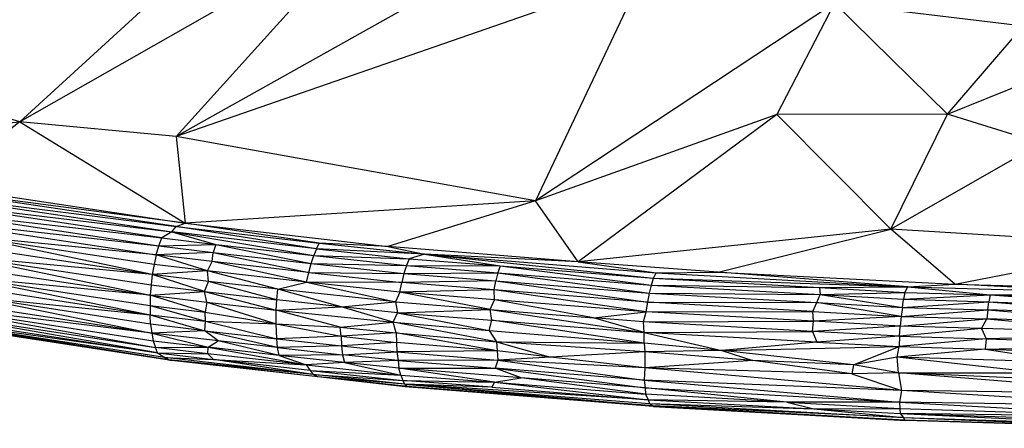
# Paper-space layout '_Dimétrica' of a CAD drawing. Header units: millimetres. Extents: x -87 to 521, y -257 to -44.
# Tile 5 of 20: x 100 to 184, y -257 to -222. Entities that reach past the tile are written whole.
import ezdxf

# ---------------------------------------------------------------- set-up
doc = ezdxf.new("R2010")
doc.units = ezdxf.units.MM

psp = doc.layouts.new('_Dimétrica')

# ---------------------------------------------------------------- linework, layer by layer
at = {"color": 7, "linetype": 'Continuous', "lineweight": 25}
for p, q in [((120.206, -212.713), (100.053, -231.123)), ((129.868, -214.165), (100.053, -231.123)), ((113.417, -232.361), (129.868, -214.165)), ((141.617, -216.59), (113.417, -232.361)), ((153.246, -218.567), (113.417, -232.361)), ((153.246, -218.567), (144.108, -237.856)), ((169.664, -221.003), (144.108, -237.856)), ((169.664, -221.003), (164.73, -230.484)), ((179.314, -230.464), (169.664, -221.003)), ((169.664, -221.003), (185.807, -222.916)), ((179.314, -230.464), (185.807, -222.916)), ((179.314, -230.464), (194.967, -224.106)), ((100.053, -231.123), (83.361, -226.012)), ((164.73, -230.484), (144.108, -237.856)), ((164.73, -230.484), (147.745, -243.077)), ((179.314, -230.464), (164.73, -230.484)), ((174.462, -240.287), (164.73, -230.484)), ((174.462, -240.287), (179.314, -230.464)), ((187.317, -232.94), (179.314, -230.464)), ((74.339, -233.253), (100.053, -231.123)), ((100.053, -231.123), (92.986, -236.575)), ((100.053, -231.123), (114.189, -239.769)), ((113.417, -232.361), (100.053, -231.123)), ((144.108, -237.856), (113.417, -232.361)), ((113.417, -232.361), (114.189, -239.769)), ((187.317, -232.94), (174.462, -240.287)), ((113.403, -240.059), (92.326, -236.889)), ((114.189, -239.769), (92.326, -236.889)), ((92.986, -236.575), (114.189, -239.769)), ((112.177, -241.026), (91.409, -237.89)), ((91.409, -237.89), (113.034, -240.517)), ((91.752, -237.317), (113.034, -240.517)), ((91.752, -237.317), (113.403, -240.059)), ((144.108, -237.856), (114.189, -239.769)), ((144.108, -237.856), (131.495, -241.753)), ((147.745, -243.077), (144.108, -237.856)), ((91.092, -238.563), (111.924, -241.708)), ((91.092, -238.563), (112.177, -241.026)), ((90.813, -239.317), (111.699, -242.472)), ((90.813, -239.317), (111.924, -241.708)), ((113.034, -240.517), (112.177, -241.026)), ((113.034, -240.517), (113.403, -240.059)), ((113.034, -240.517), (116.789, -241.576)), ((113.034, -240.517), (125.16, -242.527)), ((125.398, -241.942), (113.034, -240.517)), ((113.403, -240.059), (114.189, -239.769)), ((125.398, -241.942), (113.403, -240.059)), ((113.403, -240.059), (125.62, -241.465)), ((114.189, -239.769), (131.495, -241.753)), ((125.62, -241.465), (114.189, -239.769)), ((174.462, -240.287), (147.745, -243.077)), ((159.708, -243.933), (174.462, -240.287)), ((197.104, -241.658), (174.462, -240.287)), ((179.932, -244.97), (174.462, -240.287)), ((111.35, -244.156), (95.908, -240.923)), ((111.546, -243.283), (95.908, -240.923)), ((111.699, -242.472), (95.908, -240.923)), ((111.924, -241.708), (112.177, -241.026)), ((112.177, -241.026), (116.789, -241.576)), ((111.35, -244.156), (95.672, -241.774)), ((111.699, -242.472), (111.924, -241.708)), ((116.559, -242.26), (111.699, -242.472)), ((111.924, -241.708), (116.789, -241.576)), ((111.924, -241.708), (116.559, -242.26)), ((116.49, -243.037), (116.559, -242.26)), ((116.789, -241.576), (116.559, -242.26)), ((116.559, -242.26), (124.733, -243.972)), ((116.559, -242.26), (124.939, -243.21)), ((116.789, -241.576), (124.939, -243.21)), ((116.789, -241.576), (125.16, -242.527)), ((125.398, -241.942), (125.16, -242.527)), ((125.398, -241.942), (125.62, -241.465)), ((125.398, -241.942), (133.307, -242.797)), ((134.641, -242.404), (125.398, -241.942)), ((125.62, -241.465), (134.641, -242.404)), ((131.495, -241.753), (125.62, -241.465)), ((131.495, -241.753), (134.641, -242.404)), ((147.745, -243.077), (131.495, -241.753)), ((179.932, -244.97), (197.104, -241.658)), ((95.557, -242.657), (111.288, -245.034)), ((111.35, -244.156), (95.557, -242.657)), ((95.557, -242.657), (111.191, -245.92)), ((111.699, -242.472), (111.546, -243.283)), ((116.089, -243.837), (111.699, -242.472)), ((116.49, -243.037), (111.699, -242.472)), ((116.089, -243.837), (116.49, -243.037)), ((124.555, -244.796), (116.49, -243.037)), ((124.733, -243.972), (116.49, -243.037)), ((124.939, -243.21), (125.16, -242.527)), ((125.16, -242.527), (133.08, -243.384)), ((125.16, -242.527), (133.307, -242.797)), ((133.307, -242.797), (133.08, -243.384)), ((134.641, -242.404), (133.307, -242.797)), ((133.307, -242.797), (141.09, -243.413)), ((134.641, -242.404), (154.194, -244.466)), ((134.641, -242.404), (154.419, -243.99)), ((134.641, -242.404), (141.09, -243.413)), ((147.745, -243.077), (134.641, -242.404)), ((159.708, -243.933), (147.745, -243.077)), ((147.745, -243.077), (154.419, -243.99)), ((95.621, -243.56), (111.191, -245.92)), ((111.546, -243.283), (111.35, -244.156)), ((116.089, -243.837), (111.35, -244.156)), ((116.089, -243.837), (111.546, -243.283)), ((124.555, -244.796), (116.089, -243.837)), ((122.106, -245.409), (116.089, -243.837)), ((116.172, -244.729), (116.089, -243.837)), ((124.733, -243.972), (124.939, -243.21)), ((124.939, -243.21), (132.872, -244.068)), ((124.939, -243.21), (133.08, -243.384)), ((133.08, -243.384), (132.872, -244.068)), ((133.08, -243.384), (140.902, -244.001)), ((133.08, -243.384), (141.09, -243.413)), ((141.09, -243.413), (140.902, -244.001)), ((141.09, -243.413), (154.009, -245.054)), ((141.09, -243.413), (154.194, -244.466)), ((154.419, -243.99), (159.708, -243.933)), ((175.911, -245.183), (159.708, -243.933)), ((159.708, -243.933), (179.932, -244.97)), ((90.131, -244.348), (111.194, -247.576)), ((95.636, -244.421), (111.186, -246.801)), ((111.191, -245.92), (95.636, -244.421)), ((95.636, -244.421), (111.194, -247.576)), ((111.35, -244.156), (111.288, -245.034)), ((115.845, -245.592), (111.35, -244.156)), ((116.172, -244.729), (111.35, -244.156)), ((115.845, -245.592), (116.172, -244.729)), ((122.007, -246.295), (116.172, -244.729)), ((122.106, -245.409), (116.172, -244.729)), ((124.555, -244.796), (124.733, -243.972)), ((124.733, -243.972), (132.688, -244.832)), ((124.733, -243.972), (132.872, -244.068)), ((132.872, -244.068), (132.688, -244.832)), ((140.729, -244.685), (132.688, -244.832)), ((132.872, -244.068), (140.902, -244.001)), ((132.872, -244.068), (140.729, -244.685)), ((140.569, -245.448), (140.729, -244.685)), ((140.902, -244.001), (140.729, -244.685)), ((140.729, -244.685), (153.698, -246.504)), ((140.729, -244.685), (153.844, -245.739)), ((140.902, -244.001), (153.844, -245.739)), ((140.902, -244.001), (154.009, -245.054)), ((154.009, -245.054), (154.194, -244.466)), ((154.194, -244.466), (154.419, -243.99)), ((154.194, -244.466), (175.911, -245.183)), ((154.194, -244.466), (168.371, -245.261)), ((154.419, -243.99), (175.911, -245.183)), ((111.288, -245.034), (111.191, -245.92)), ((111.191, -245.92), (115.845, -245.592)), ((111.288, -245.034), (115.845, -245.592)), ((115.845, -245.592), (122.007, -246.295)), ((116.021, -246.503), (115.845, -245.592)), ((115.845, -245.592), (121.964, -247.183)), ((122.007, -246.295), (122.106, -245.409)), ((122.106, -245.409), (124.555, -244.796)), ((132.157, -246.471), (122.106, -245.409)), ((127.494, -246.896), (122.106, -245.409)), ((124.555, -244.796), (132.157, -246.471)), ((132.688, -244.832), (124.555, -244.796)), ((132.533, -245.658), (124.555, -244.796)), ((132.533, -245.658), (132.688, -244.832)), ((140.569, -245.448), (132.533, -245.658)), ((140.569, -245.448), (132.688, -244.832)), ((140.605, -246.295), (140.569, -245.448)), ((153.576, -247.33), (140.569, -245.448)), ((153.698, -246.504), (140.569, -245.448)), ((153.844, -245.739), (154.009, -245.054)), ((154.009, -245.054), (168.43, -245.86)), ((154.009, -245.054), (168.371, -245.261)), ((168.371, -245.261), (175.911, -245.183)), ((168.371, -245.261), (168.43, -245.86)), ((168.371, -245.261), (175.677, -245.667)), ((175.677, -245.667), (175.911, -245.183)), ((175.911, -245.183), (179.932, -244.97)), ((175.911, -245.183), (195.483, -245.782)), ((175.911, -245.183), (182.951, -245.89)), ((195.483, -245.782), (179.932, -244.97)), ((179.932, -244.97), (198.288, -245.488)), ((111.322, -249.139), (90.373, -245.928)), ((95.759, -246.011), (111.194, -247.576)), ((111.225, -248.373), (95.759, -246.011)), ((95.759, -246.011), (111.322, -249.139)), ((111.191, -245.92), (111.186, -246.801)), ((111.191, -245.92), (116.021, -246.503)), ((115.898, -247.346), (111.191, -245.92)), ((121.964, -247.183), (122.007, -246.295)), ((127.494, -246.896), (122.007, -246.295)), ((132.533, -245.658), (132.157, -246.471)), ((140.248, -247.137), (132.533, -245.658)), ((140.605, -246.295), (132.533, -245.658)), ((140.248, -247.137), (140.605, -246.295)), ((153.576, -247.33), (140.605, -246.295)), ((149.077, -247.846), (140.605, -246.295)), ((153.698, -246.504), (153.844, -245.739)), ((153.844, -245.739), (168.145, -246.533)), ((153.844, -245.739), (168.43, -245.86)), ((168.145, -246.533), (168.43, -245.86)), ((168.43, -245.86), (175.677, -245.667)), ((168.43, -245.86), (175.451, -246.948)), ((168.43, -245.86), (175.559, -246.259)), ((175.451, -246.948), (175.559, -246.259)), ((175.677, -245.667), (175.559, -246.259)), ((175.559, -246.259), (182.951, -245.89)), ((175.559, -246.259), (182.836, -246.48)), ((175.677, -245.667), (182.951, -245.89)), ((182.951, -245.89), (182.836, -246.48)), ((182.951, -245.89), (195.483, -245.782)), ((182.951, -245.89), (197.743, -246.932)), ((182.951, -245.89), (197.711, -246.343)), ((90.419, -246.578), (111.454, -249.798)), ((111.322, -249.139), (90.419, -246.578)), ((90.419, -246.578), (111.638, -250.37)), ((90.632, -247.163), (111.638, -250.37)), ((111.814, -250.828), (90.632, -247.163)), ((111.186, -246.801), (115.898, -247.346)), ((111.186, -246.801), (115.913, -248.114)), ((111.186, -246.801), (111.194, -247.576)), ((116.021, -246.503), (115.898, -247.346)), ((116.021, -246.503), (121.964, -247.183)), ((116.021, -246.503), (121.961, -248.348)), ((121.961, -248.348), (121.964, -247.183)), ((121.964, -247.183), (127.494, -246.896)), ((121.964, -247.183), (131.959, -248.222)), ((127.422, -248.643), (121.964, -247.183)), ((127.494, -246.896), (132.157, -246.471)), ((131.959, -248.222), (127.494, -246.896)), ((132.324, -247.412), (127.494, -246.896)), ((132.157, -246.471), (132.324, -247.412)), ((132.157, -246.471), (140.248, -247.137)), ((132.324, -247.412), (140.248, -247.137)), ((140.393, -248.047), (140.248, -247.137)), ((140.248, -247.137), (153.382, -249.094)), ((140.248, -247.137), (149.077, -247.846)), ((153.576, -247.33), (153.698, -246.504)), ((153.576, -247.33), (167.792, -247.291)), ((167.792, -247.291), (153.698, -246.504)), ((153.698, -246.504), (168.145, -246.533)), ((167.792, -247.291), (168.145, -246.533)), ((167.875, -248.135), (167.792, -247.291)), ((167.792, -247.291), (175.354, -247.715)), ((175.354, -247.715), (168.145, -246.533)), ((168.145, -246.533), (175.451, -246.948)), ((175.451, -246.948), (175.354, -247.715)), ((175.354, -247.715), (182.753, -247.168)), ((175.451, -246.948), (182.836, -246.48)), ((175.451, -246.948), (182.753, -247.168)), ((182.753, -247.168), (182.673, -247.935)), ((182.753, -247.168), (182.836, -246.48)), ((182.753, -247.168), (197.658, -248.389)), ((197.702, -247.621), (182.753, -247.168)), ((182.836, -246.48), (197.702, -247.621)), ((182.836, -246.48), (197.743, -246.932)), ((90.941, -247.638), (111.814, -250.828)), ((112.452, -251.218), (91.175, -247.968)), ((111.814, -250.828), (91.175, -247.968)), ((112.778, -251.423), (91.175, -247.968)), ((111.194, -247.576), (115.913, -248.114)), ((111.194, -247.576), (115.847, -248.943)), ((111.225, -248.373), (111.194, -247.576)), ((115.847, -248.943), (115.913, -248.114)), ((115.898, -247.346), (121.961, -248.348)), ((115.913, -248.114), (115.898, -247.346)), ((115.913, -248.114), (121.961, -248.348)), ((115.913, -248.114), (122.005, -249.632)), ((131.959, -248.222), (132.324, -247.412)), ((132.324, -247.412), (140.393, -248.047)), ((132.324, -247.412), (140.144, -248.926)), ((140.144, -248.926), (140.393, -248.047)), ((140.393, -248.047), (153.382, -249.094)), ((153.401, -249.995), (140.393, -248.047)), ((149.077, -247.846), (153.576, -247.33)), ((153.382, -249.094), (149.077, -247.846)), ((153.33, -248.19), (149.077, -247.846)), ((153.33, -248.19), (153.576, -247.33)), ((153.33, -248.19), (167.875, -248.135)), ((167.875, -248.135), (153.576, -247.33)), ((167.779, -249.002), (167.875, -248.135)), ((175.354, -247.715), (167.875, -248.135)), ((175.272, -248.543), (167.875, -248.135)), ((175.354, -247.715), (175.272, -248.543)), ((175.272, -248.543), (182.673, -247.935)), ((175.354, -247.715), (182.673, -247.935)), ((182.213, -248.753), (182.673, -247.935)), ((182.673, -247.935), (197.617, -249.217)), ((197.658, -248.389), (182.673, -247.935)), ((112.778, -251.423), (91.527, -248.183)), ((113.01, -251.479), (91.527, -248.183)), ((113.01, -251.479), (91.916, -248.261)), ((115.847, -248.943), (111.225, -248.373)), ((111.225, -248.373), (111.322, -249.139)), ((115.847, -248.943), (111.322, -249.139)), ((115.847, -248.943), (122.005, -249.632)), ((122.083, -250.385), (115.847, -248.943)), ((116.996, -249.804), (115.847, -248.943)), ((121.961, -248.348), (127.422, -248.643)), ((121.961, -248.348), (127.504, -249.417)), ((122.005, -249.632), (121.961, -248.348)), ((127.422, -248.643), (131.959, -248.222)), ((127.422, -248.643), (132.2, -249.123)), ((127.504, -249.417), (127.422, -248.643)), ((132.2, -249.123), (131.959, -248.222)), ((140.782, -249.894), (131.959, -248.222)), ((131.959, -248.222), (140.144, -248.926)), ((140.144, -248.926), (153.401, -249.995)), ((140.144, -248.926), (140.782, -249.894)), ((167.779, -249.002), (153.33, -248.19)), ((153.382, -249.094), (153.33, -248.19)), ((175.272, -248.543), (167.779, -249.002)), ((175.206, -249.411), (175.272, -248.543)), ((182.213, -248.753), (175.206, -249.411)), ((182.213, -248.753), (175.272, -248.543)), ((197.617, -249.217), (182.213, -248.753)), ((182.213, -248.753), (182.603, -249.633)), ((116.996, -249.804), (111.322, -249.139)), ((111.322, -249.139), (116.145, -250.353)), ((111.322, -249.139), (111.454, -249.798)), ((111.454, -249.798), (116.145, -250.353)), ((111.454, -249.798), (111.638, -250.37)), ((116.145, -250.353), (116.996, -249.804)), ((122.083, -250.385), (116.996, -249.804)), ((122.211, -251.058), (116.996, -249.804)), ((127.504, -249.417), (122.005, -249.632)), ((122.005, -249.632), (127.534, -250.235)), ((122.083, -250.385), (122.005, -249.632)), ((132.2, -249.123), (127.504, -249.417)), ((127.504, -249.417), (132.237, -249.934)), ((127.504, -249.417), (127.534, -250.235)), ((132.2, -249.123), (140.782, -249.894)), ((132.2, -249.123), (132.237, -249.934)), ((140.836, -250.662), (132.2, -249.123)), ((153.382, -249.094), (167.779, -249.002)), ((168.138, -249.913), (153.382, -249.094)), ((153.382, -249.094), (160.02, -250.624)), ((153.401, -249.995), (153.382, -249.094)), ((167.779, -249.002), (168.138, -249.913)), ((175.206, -249.411), (167.779, -249.002)), ((175.206, -249.411), (168.138, -249.913)), ((175.206, -249.411), (175.19, -250.297)), ((182.603, -249.633), (175.19, -250.297)), ((175.206, -249.411), (182.603, -249.633)), ((182.603, -249.633), (182.515, -250.52)), ((197.617, -249.217), (182.603, -249.633)), ((182.603, -249.633), (197.583, -250.086)), ((111.638, -250.37), (116.145, -250.353)), ((116.129, -250.915), (111.638, -250.37)), ((111.814, -250.828), (111.638, -250.37)), ((116.129, -250.915), (116.145, -250.353)), ((116.145, -250.353), (124.518, -251.863)), ((122.211, -251.058), (116.145, -250.353)), ((127.534, -250.235), (122.083, -250.385)), ((122.083, -250.385), (127.619, -250.988)), ((122.211, -251.058), (122.083, -250.385)), ((132.237, -249.934), (127.534, -250.235)), ((127.534, -250.235), (132.26, -250.739)), ((127.534, -250.235), (127.619, -250.988)), ((140.836, -250.662), (132.237, -249.934)), ((132.237, -249.934), (132.26, -250.739)), ((140.836, -250.662), (132.26, -250.739)), ((153.444, -250.735), (140.782, -249.894)), ((140.782, -249.894), (153.401, -249.995)), ((140.782, -249.894), (145.405, -251.204)), ((140.782, -249.894), (140.836, -250.662)), ((145.405, -251.204), (140.836, -250.662)), ((140.836, -250.662), (140.887, -251.462)), ((160.02, -250.624), (153.401, -249.995)), ((153.401, -249.995), (153.444, -250.735)), ((160.02, -250.624), (153.444, -250.735)), ((168.138, -249.913), (160.02, -250.624)), ((160.02, -250.624), (175.19, -250.297)), ((171.282, -251.859), (160.02, -250.624)), ((160.02, -250.624), (162.677, -251.488)), ((168.138, -249.913), (175.19, -250.297)), ((171.282, -251.859), (175.19, -250.297)), ((175.02, -251.204), (175.19, -250.297)), ((182.515, -250.52), (175.02, -251.204)), ((175.19, -250.297), (182.515, -250.52)), ((182.515, -250.52), (197.583, -250.086)), ((182.515, -250.52), (197.566, -250.958)), ((182.515, -250.52), (189.838, -251.649)), ((111.814, -250.828), (116.607, -251.403)), ((111.814, -250.828), (116.129, -250.915)), ((111.814, -250.828), (112.452, -251.218)), ((125.104, -252.671), (112.452, -251.218)), ((112.452, -251.218), (116.607, -251.403)), ((112.452, -251.218), (112.778, -251.423)), ((125.104, -252.671), (112.778, -251.423)), ((125.502, -252.888), (112.778, -251.423)), ((112.778, -251.423), (113.01, -251.479)), ((125.502, -252.888), (113.01, -251.479)), ((124.518, -251.863), (116.129, -250.915)), ((116.607, -251.403), (116.129, -250.915)), ((116.607, -251.403), (124.518, -251.863)), ((124.866, -252.334), (116.607, -251.403)), ((125.104, -252.671), (116.607, -251.403)), ((127.619, -250.988), (122.211, -251.058)), ((127.793, -251.666), (122.211, -251.058)), ((122.211, -251.058), (124.518, -251.863)), ((127.619, -250.988), (132.26, -250.739)), ((132.368, -251.491), (127.619, -250.988)), ((127.619, -250.988), (127.793, -251.666)), ((132.368, -251.491), (127.793, -251.666)), ((132.26, -250.739), (140.887, -251.462)), ((132.26, -250.739), (132.368, -251.491)), ((140.887, -251.462), (132.368, -251.491)), ((132.368, -251.491), (140.676, -252.133)), ((132.368, -251.491), (132.428, -252.147)), ((140.887, -251.462), (140.676, -252.133)), ((145.405, -251.204), (140.887, -251.462)), ((153.461, -252.099), (140.887, -251.462)), ((140.887, -251.462), (153.392, -253.15)), ((153.444, -250.735), (145.405, -251.204)), ((153.461, -252.099), (145.405, -251.204)), ((162.677, -251.488), (153.444, -250.735)), ((153.444, -250.735), (153.461, -252.099)), ((162.677, -251.488), (153.461, -252.099)), ((171.148, -252.622), (162.677, -251.488)), ((171.282, -251.859), (162.677, -251.488)), ((175.02, -251.204), (171.282, -251.859)), ((189.838, -251.649), (175.02, -251.204)), ((187.035, -252.527), (175.02, -251.204)), ((175.131, -252.546), (175.02, -251.204)), ((127.793, -251.666), (124.518, -251.863)), ((124.518, -251.863), (132.608, -252.726)), ((124.518, -251.863), (124.866, -252.334)), ((124.866, -252.334), (132.608, -252.726)), ((124.866, -252.334), (132.776, -253.179)), ((124.866, -252.334), (125.104, -252.671)), ((132.428, -252.147), (127.793, -251.666)), ((127.793, -251.666), (132.608, -252.726)), ((132.428, -252.147), (140.676, -252.133)), ((142.885, -252.971), (132.428, -252.147)), ((140.604, -253.342), (132.428, -252.147)), ((132.608, -252.726), (132.428, -252.147)), ((153.392, -253.15), (140.676, -252.133)), ((140.676, -252.133), (153.467, -253.813)), ((142.885, -252.971), (140.676, -252.133)), ((153.461, -252.099), (153.392, -253.15)), ((171.148, -252.622), (153.461, -252.099)), ((175.386, -254.053), (153.461, -252.099)), ((171.282, -251.859), (171.148, -252.622)), ((175.131, -252.546), (171.282, -251.859)), ((125.104, -252.671), (132.776, -253.179)), ((132.936, -253.512), (125.104, -252.671)), ((125.502, -252.888), (125.104, -252.671)), ((132.936, -253.512), (125.502, -252.888)), ((133.165, -253.7), (125.502, -252.888)), ((132.98, -253.722), (125.502, -252.888)), ((132.608, -252.726), (140.604, -253.342)), ((132.608, -252.726), (132.776, -253.179)), ((132.776, -253.179), (140.604, -253.342)), ((140.366, -253.766), (132.776, -253.179)), ((132.936, -253.512), (132.776, -253.179)), ((140.604, -253.342), (142.885, -252.971)), ((153.467, -253.813), (142.885, -252.971)), ((153.502, -254.368), (142.885, -252.971)), ((175.386, -254.053), (153.392, -253.15)), ((153.392, -253.15), (175.211, -255.024)), ((153.392, -253.15), (153.467, -253.813)), ((175.131, -252.546), (171.148, -252.622)), ((171.148, -252.622), (175.386, -254.053)), ((175.131, -252.546), (187.035, -252.527)), ((197.369, -253.485), (175.131, -252.546)), ((197.415, -254.297), (175.131, -252.546)), ((175.131, -252.546), (175.386, -254.053)), ((153.743, -254.831), (132.936, -253.512)), ((140.366, -253.766), (132.936, -253.512)), ((132.936, -253.512), (153.858, -255.15)), ((132.936, -253.512), (154.158, -255.348)), ((132.936, -253.512), (133.165, -253.7)), ((133.165, -253.7), (132.98, -253.722)), ((154.158, -255.348), (132.98, -253.722)), ((154.2, -255.393), (132.98, -253.722)), ((154.158, -255.348), (133.165, -253.7)), ((140.604, -253.342), (140.366, -253.766)), ((140.366, -253.766), (153.743, -254.831)), ((140.604, -253.342), (153.502, -254.368)), ((140.604, -253.342), (153.743, -254.831)), ((153.467, -253.813), (175.211, -255.024)), ((165.579, -255.044), (153.467, -253.813)), ((153.467, -253.813), (153.502, -254.368)), ((165.579, -255.044), (153.502, -254.368)), ((153.502, -254.368), (153.743, -254.831)), ((153.743, -254.831), (167.877, -255.615)), ((165.579, -255.044), (153.743, -254.831)), ((153.743, -254.831), (153.858, -255.15)), ((175.386, -254.053), (175.211, -255.024)), ((197.415, -254.297), (175.386, -254.053)), ((197.464, -255.398), (175.386, -254.053)), ((153.858, -255.15), (175.551, -256.353)), ((153.858, -255.15), (167.877, -255.615)), ((153.858, -255.15), (154.158, -255.348)), ((175.551, -256.353), (154.158, -255.348)), ((154.158, -255.348), (175.623, -256.543)), ((154.158, -255.348), (154.2, -255.393)), ((154.2, -255.393), (175.623, -256.543)), ((154.2, -255.393), (175.755, -256.594)), ((175.211, -255.024), (165.579, -255.044)), ((165.579, -255.044), (175.233, -255.58)), ((165.579, -255.044), (167.877, -255.615)), ((167.877, -255.615), (175.233, -255.58)), ((167.877, -255.615), (175.551, -256.353)), ((167.877, -255.615), (175.255, -256.017)), ((197.464, -255.398), (175.211, -255.024)), ((175.211, -255.024), (197.85, -256.271)), ((175.211, -255.024), (175.233, -255.58)), ((175.233, -255.58), (197.85, -256.271)), ((175.233, -255.58), (175.255, -256.017)), ((197.85, -256.271), (175.255, -256.017)), ((175.255, -256.017), (197.599, -256.708)), ((175.255, -256.017), (197.617, -257.033)), ((175.255, -256.017), (175.551, -256.353)), ((175.551, -256.353), (197.617, -257.033)), ((175.551, -256.353), (197.537, -257.217)), ((175.551, -256.353), (175.623, -256.543)), ((175.623, -256.543), (197.537, -257.217)), ((175.755, -256.594), (175.623, -256.543)), ((197.537, -257.217), (175.755, -256.594)), ((197.699, -257.266), (175.755, -256.594))]:
    psp.add_line(p, q, dxfattribs=at)

doc.saveas('drawing.dxf')
